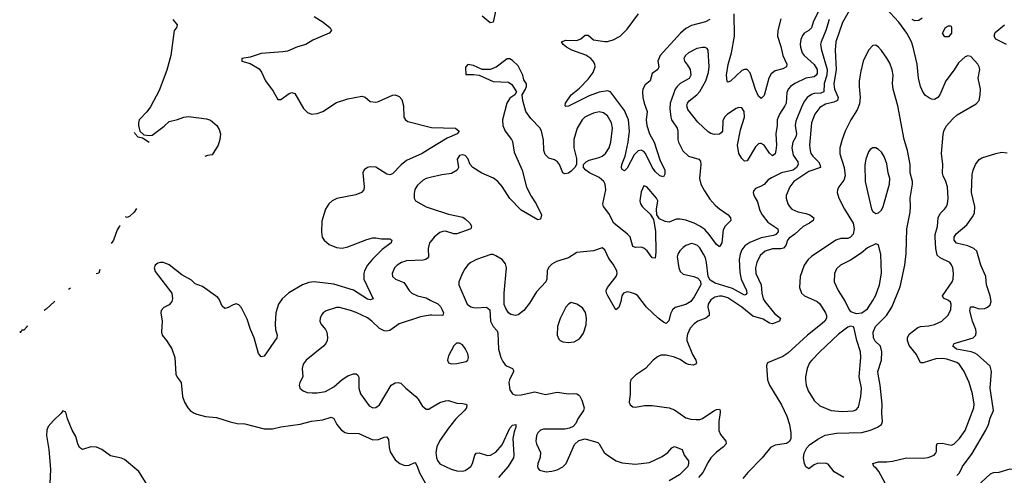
# Model space of a CAD drawing. Header units: inches. Extents: x 2143765 to 2212928, y 878963 to 1017374.
# Tile 230 of 256: x 2147061 to 2154110, y 1001906 to 1005167. Entities that reach past the tile are written whole.
import ezdxf

# ---------------------------------------------------------------- set-up
doc = ezdxf.new("R2010")
doc.units = ezdxf.units.IN
doc.header["$MEASUREMENT"] = 0
doc.layers.add('C1040', color=7, linetype='Continuous')
doc.layers.add('C1050', color=7, linetype='Continuous')

msp = doc.modelspace()

# ---------------------------------------------------------------- linework, layer by layer
at = {"layer": 'C1040', "color": 5}
for points, elevation in [([(2148157.9, 1005170), (2148188.9, 1005130), (2148184, 1005110), (2148167.9, 1005090), (2148143, 1004910), (2148114.4, 1004805.6), (2148058.3, 1004661.7), (2147997.1, 1004542.9), (2147971.9, 1004508.1), (2147917.1, 1004450), (2147910.2, 1004430), (2147910.2, 1004410), (2147920.7, 1004370), (2147950, 1004342.4), (2147990, 1004337.5), (2148010, 1004340.1), (2148095.1, 1004404.9), (2148130, 1004438.2), (2148190, 1004452.8), (2148235.1, 1004470), (2148270, 1004473.5), (2148398, 1004458), (2148427.7, 1004447.7), (2148471.2, 1004411.2), (2148490, 1004380.3), (2148498.3, 1004350), (2148493.5, 1004310), (2148481.2, 1004270), (2148439.1, 1004200.9), (2148404.9, 1004195.1), (2148387.3, 1004188.3)], 280), ([(2149170.2, 1005190.2), (2149234.4, 1005150), (2149283, 1005110), (2149292.7, 1005090), (2149276.3, 1005070), (2149160, 1005020), (2149110, 1004989.8), (2149050, 1004973.8), (2148977.2, 1004942.8), (2148943.6, 1004936.4), (2148790, 1004925.2), (2148710, 1004899.7), (2148651.3, 1004890), (2148651, 1004870), (2148710, 1004854.9), (2148774.8, 1004814.8), (2148792, 1004792), (2148821.5, 1004730), (2148876.4, 1004656.4), (2148910, 1004596.4), (2148930, 1004596), (2148990, 1004639.1), (2149010, 1004645.3), (2149030, 1004638), (2149092.3, 1004532.3), (2149122.3, 1004502.3), (2149150.2, 1004490.3), (2149190, 1004496.2), (2149230, 1004510.2), (2149330, 1004575), (2149410, 1004601.3), (2149510, 1004619.5), (2149533.1, 1004613.1), (2149570, 1004582), (2149610, 1004577.6), (2149630, 1004582.6), (2149730, 1004627), (2149750, 1004628.5), (2149777.5, 1004617.5), (2149795.9, 1004595.9), (2149807.6, 1004550), (2149812.2, 1004470), (2149823, 1004450), (2149839, 1004439), (2150000, 1004398.4)], 320), ([(2147987.9, 1004289.3), (2147939.9, 1004319.9), (2147910, 1004327.3), (2147887.1, 1004350), (2147883.9, 1004361)], 280), ([(2150000, 1004245), (2149942.4, 1004210), (2149830, 1004159), (2149792, 1004128), (2149730, 1004064.4), (2149710, 1004057.4), (2149690, 1004061.3), (2149610, 1004112.4), (2149570, 1004114.7), (2149550, 1004109.6), (2149526.8, 1004093.2), (2149518.4, 1004070), (2149528.2, 1003970), (2149523.8, 1003950), (2149507.7, 1003930), (2149466.9, 1003913.1), (2149332.1, 1003887.9), (2149298, 1003870), (2149274.4, 1003850), (2149249.2, 1003810.8), (2149230.2, 1003750), (2149225.1, 1003725.1), (2149221.7, 1003650), (2149227.4, 1003610), (2149241.1, 1003590), (2149277.3, 1003557.3), (2149330, 1003536.2), (2149370, 1003532.3), (2149410, 1003542.2), (2149546.6, 1003593.4), (2149590, 1003604.9), (2149610, 1003606.3), (2149650, 1003598.4), (2149710, 1003599.1), (2149726, 1003590), (2149720.7, 1003570), (2149657, 1003523), (2149585.9, 1003454.1), (2149550.6, 1003409.4), (2149530.1, 1003369.9), (2149524.4, 1003350), (2149523.7, 1003310), (2149591.8, 1003168.2), (2149570, 1003161.1), (2149550, 1003166.2), (2149450.8, 1003230.8), (2149310, 1003274.8), (2149169, 1003291), (2149130, 1003286.9), (2149085.3, 1003270), (2148988, 1003212), (2148941.1, 1003170), (2148912.9, 1003130), (2148893.8, 1003070), (2148889, 1002991), (2148892.6, 1002950), (2148903.1, 1002910), (2148901.3, 1002890), (2148810, 1002759.3), (2148790, 1002753.2), (2148770, 1002779), (2148739.3, 1002890), (2148713.7, 1002950), (2148690, 1003022.7), (2148650, 1003105.2), (2148630, 1003126.6), (2148610, 1003132.3), (2148590, 1003126.6), (2148553.9, 1003106.1), (2148530, 1003100.5), (2148510, 1003116), (2148490, 1003166.6), (2148478.4, 1003178.4), (2148370, 1003257.6), (2148316.9, 1003276.9), (2148290, 1003303.7), (2148221.7, 1003341.7), (2148130, 1003412), (2148090, 1003429), (2148070, 1003429), (2148050, 1003424), (2148031.3, 1003410), (2148024, 1003390), (2148030, 1003364.7), (2148150.6, 1003210), (2148155.5, 1003170), (2148150, 1003149), (2148130, 1003125.2), (2148093.2, 1003106.8), (2148074, 1003086), (2148070.7, 1003070), (2148081.6, 1003010), (2148075.5, 1002930), (2148080.5, 1002910), (2148112.7, 1002870), (2148150, 1002810.8), (2148172.4, 1002750), (2148179.1, 1002630), (2148187.7, 1002607.7), (2148216, 1002570), (2148226.8, 1002470), (2148240.5, 1002430), (2148263.8, 1002390), (2148281.6, 1002370), (2148310, 1002350.3), (2148330, 1002343.1), (2148390, 1002327.6), (2148470, 1002319.5), (2148567.6, 1002287.6), (2148617.4, 1002277.4), (2148673.2, 1002273.2), (2148810, 1002239.7), (2148870, 1002237.8), (2148930, 1002252.4), (2149069, 1002271), (2149150, 1002293.6), (2149230, 1002301.8), (2149290, 1002320.9), (2149310, 1002312.7), (2149331.6, 1002270), (2149350, 1002244.9), (2149363.7, 1002230), (2149390, 1002212.8), (2149410, 1002208.3), (2149490, 1002205.8), (2149590, 1002160.7), (2149630, 1002161.6), (2149670, 1002178.5), (2149690, 1002181.3), (2149701.8, 1002161.8), (2149705.2, 1002105.2), (2149713.2, 1002073.2), (2149750, 1002015.8), (2149781.6, 1001990), (2149810, 1001977.8), (2149830, 1001975.3), (2149850, 1001979.6), (2149890, 1001998.4), (2149894.5, 1001994.5), (2149910, 1001964), (2149923.1, 1001923.1), (2149976.1, 1001830)], 320), ([(2150000, 1004037.1), (2149990, 1004034.7), (2149970, 1004029.7), (2149950, 1004018), (2149910, 1003982), (2149890, 1003952.7), (2149884.4, 1003924.4), (2149885.5, 1003890), (2149894.8, 1003870), (2149970, 1003828.4), (2150000, 1003818.5)], 340), ([(2147897.5, 1003816), (2147879.3, 1003790), (2147850, 1003761.8), (2147830, 1003751.6)], 280), ([(2147830, 1003751.6), (2147817.9, 1003755.4)], 280), ([(2147776.9, 1003693.1), (2147776.3, 1003690), (2147758, 1003662), (2147732.1, 1003590), (2147716, 1003566)], 280), ([(2150000, 1003575.8), (2149995.2, 1003570), (2149985.2, 1003530), (2149986.7, 1003470), (2149979.8, 1003460.2), (2149968.6, 1003451.4), (2149950, 1003446.3), (2149830, 1003440.3), (2149793.4, 1003430), (2149764.4, 1003410), (2149744.9, 1003390), (2149726.4, 1003350), (2149730.6, 1003330), (2149750.3, 1003310.3), (2149810, 1003285.3), (2149824.2, 1003270), (2149848.4, 1003228.4), (2149869.3, 1003209.3), (2149910, 1003191.4), (2149970, 1003175.5), (2150000, 1003160.7)], 340), ([(2147633.9, 1003379.3), (2147626.7, 1003353.3), (2147609.3, 1003349.2)], 280), ([(2147424.4, 1003245.1), (2147410, 1003236.7)], 280), ([(2147313.5, 1003153), (2147311.1, 1003150), (2147250, 1003094.7), (2147236.6, 1003086.2)], 280), ([(2150000, 1003051.1), (2149930, 1003039.4), (2149777, 1002990), (2149710, 1002942), (2149690, 1002937.9), (2149670, 1002939.5), (2149636.5, 1002956.5), (2149582.5, 1003010), (2149550, 1003034.3), (2149470, 1003072.4), (2149430, 1003086.2), (2149350, 1003106), (2149330, 1003106.9), (2149256.2, 1003083.8), (2149234, 1003070), (2149223.9, 1003056.1), (2149213, 1003030), (2149210.5, 1003010), (2149218, 1002990), (2149250, 1002950.5), (2149258.9, 1002930), (2149265.3, 1002890), (2149262, 1002870), (2149252.6, 1002850), (2149235.2, 1002830), (2149112.2, 1002730), (2149090, 1002701.2), (2149082.4, 1002670), (2149087.7, 1002610), (2149066, 1002570), (2149062, 1002550), (2149066, 1002530), (2149091, 1002510), (2149119, 1002499), (2149155.8, 1002495.8), (2149190, 1002496.5), (2149250, 1002506.5), (2149310, 1002539.6), (2149369.2, 1002590.8), (2149410, 1002617.6), (2149450, 1002632.9), (2149470, 1002631.8), (2149482, 1002622), (2149488.7, 1002608.7), (2149488.5, 1002530), (2149501.6, 1002490), (2149563.6, 1002403.6), (2149588.9, 1002388.9), (2149610, 1002391.8), (2149637.4, 1002410), (2149719.5, 1002550), (2149750, 1002566.7), (2149770, 1002570.4), (2149790, 1002565.5), (2149824.4, 1002530), (2149896, 1002470), (2149914.3, 1002450), (2149942.2, 1002402.2), (2149970, 1002380.4), (2149990, 1002380.3), (2150000, 1002386.2)], 340), ([(2147112.6, 1002978.5), (2147114, 1002970), (2147090, 1002944.7), (2147076.3, 1002943.7), (2147070, 1002929.7), (2147060.7, 1002929.6)], 280), ([(2147061.3, 1002930.2), (2147069.3, 1002930.7), (2147068.5, 1002937.6)], 280), ([(2147965.7, 1001850), (2147913.6, 1001933.6), (2147810, 1002018.6), (2147790, 1002027.4), (2147710, 1002045.2), (2147647.8, 1002090), (2147610, 1002107), (2147570, 1002108.5), (2147510, 1002091.6), (2147490, 1002104.7), (2147478, 1002130), (2147462.8, 1002182.8), (2147435.4, 1002230), (2147402.9, 1002310), (2147390, 1002358), (2147370, 1002368), (2147358, 1002350), (2147302, 1002298), (2147265.3, 1002254.7), (2147255.5, 1002230), (2147252.7, 1002190), (2147270.3, 1002090.3), (2147281.3, 1001950), (2147274.9, 1001790)], 320)]:
    msp.add_lwpolyline(points, dxfattribs=dict(at, elevation=elevation))
at = {"layer": 'C1050', "color": 5}
for points, elevation in [([(2152812.2, 1005290), (2152741.5, 1005150), (2152729.4, 1005110), (2152710.5, 1005089.5), (2152676.5, 1005070), (2152665, 1005055), (2152653.2, 1005026.8), (2152648.2, 1004991.8), (2152650.1, 1004970), (2152663.7, 1004930), (2152676.8, 1004910), (2152750, 1004847.4), (2152770.5, 1004810), (2152770, 1004782.4), (2152764.3, 1004770), (2152750, 1004758.5), (2152690, 1004748.6), (2152610.3, 1004710), (2152580.2, 1004690), (2152562.8, 1004670), (2152553.3, 1004646.7), (2152547.4, 1004570), (2152539.4, 1004550), (2152500.2, 1004490), (2152485, 1004450), (2152485, 1004410), (2152474.4, 1004350), (2152478.8, 1004270), (2152475.3, 1004230), (2152470, 1004207), (2152450, 1004193.7), (2152430, 1004211.1), (2152390, 1004269.8), (2152370, 1004281.8), (2152359.1, 1004280.9), (2152350, 1004279.7), (2152330, 1004258), (2152270, 1004156.9), (2152250, 1004155.4), (2152230, 1004173), (2152209.8, 1004210), (2152200.3, 1004270), (2152221.2, 1004378.8), (2152250.7, 1004470), (2152248.2, 1004510), (2152230, 1004536.3), (2152210, 1004539.7), (2152190, 1004532.8), (2152128.5, 1004490), (2152107.2, 1004470), (2152096.1, 1004443.9), (2152091.6, 1004370), (2152083.4, 1004356.6), (2152070, 1004347.2), (2152035.2, 1004344.8), (2152010, 1004351.7), (2151990, 1004364.5), (2151914.9, 1004434.9), (2151843.7, 1004523.7), (2151836.4, 1004550), (2151841.1, 1004570), (2151854.3, 1004585.7), (2151908.3, 1004630), (2151930, 1004653.7), (2151972.7, 1004730), (2151991.6, 1004790), (2151997.4, 1004830), (2151989.6, 1004949.6), (2151982, 1004962), (2151969.5, 1004969.5), (2151949.6, 1004969.6), (2151910, 1004960.4), (2151848.5, 1004930), (2151827, 1004910), (2151817, 1004890), (2151821.1, 1004870), (2151842.7, 1004842.7), (2151860.7, 1004810), (2151865.4, 1004770), (2151853.9, 1004746.1), (2151788.5, 1004710), (2151767.2, 1004690), (2151754.6, 1004670), (2151717, 1004570), (2151714.9, 1004530), (2151722, 1004470), (2151727, 1004450), (2151767.2, 1004390), (2151772.3, 1004370), (2151772.6, 1004310), (2151777.3, 1004290), (2151807.9, 1004227.9), (2151850, 1004190.3), (2151922.8, 1004170), (2151934.8, 1004154.8), (2151937.3, 1004130), (2151927.5, 1004030), (2151938.4, 1003990), (2151962.6, 1003942.6), (2152002.4, 1003882.4), (2152040.5, 1003840.5), (2152070, 1003812.6), (2152132.7, 1003770), (2152150.6, 1003750), (2152153, 1003730), (2152111.8, 1003688.2), (2152097, 1003663), (2152088.9, 1003571.1), (2152074.4, 1003545.6), (2152070, 1003542), (2152050, 1003558), (2151998.3, 1003630), (2151965.2, 1003665.2), (2151930, 1003689.9), (2151890.2, 1003710.2), (2151830, 1003731.7), (2151790, 1003740.5), (2151760.5, 1003739.5), (2151710, 1003718.5), (2151683.2, 1003723.2), (2151641.8, 1003741.8), (2151621.6, 1003770), (2151621, 1003810), (2151629.8, 1003870), (2151620.9, 1003890), (2151550, 1003971.2), (2151530, 1003977), (2151510, 1003934), (2151499.7, 1003870), (2151504.9, 1003850), (2151518.3, 1003830), (2151574.8, 1003774.8), (2151598, 1003738), (2151612.5, 1003652.5), (2151615.8, 1003504.2), (2151610, 1003461.2), (2151590, 1003461.6), (2151552.2, 1003512.2), (2151530, 1003532), (2151510, 1003538.2), (2151470, 1003537.4), (2151450, 1003544.5), (2151432, 1003612), (2151413.3, 1003633.3), (2151314, 1003710), (2151278.9, 1003778.9), (2151240.2, 1003830), (2151236.5, 1003850), (2151256.7, 1003950), (2151253.7, 1003990), (2151243.8, 1004010), (2151210, 1004037.4), (2151139.8, 1004070), (2151113.3, 1004090), (2151098.3, 1004110), (2151096.3, 1004130), (2151115.6, 1004150), (2151138.7, 1004161.3), (2151210, 1004180.2), (2151231.3, 1004190), (2151255.4, 1004210), (2151280.4, 1004250), (2151293.8, 1004290), (2151305.3, 1004390), (2151297.8, 1004430), (2151270, 1004478.9), (2151241.2, 1004501.2), (2151210, 1004507.9), (2151170, 1004498.4), (2151130, 1004482.5), (2151107.7, 1004470), (2151087.2, 1004450), (2151052.8, 1004390), (2151028.1, 1004310), (2151029.4, 1004250), (2151047.4, 1004172.6), (2151047, 1004130), (2151036.4, 1004110), (2151010, 1004083.5), (2150990, 1004068.4), (2150964.6, 1004064.6), (2150950, 1004072), (2150925.3, 1004130), (2150910.5, 1004150.5), (2150890, 1004163.1), (2150850, 1004176.4), (2150822.4, 1004202.4), (2150812.8, 1004230), (2150810, 1004308), (2150796.9, 1004370), (2150786.3, 1004390), (2150719.9, 1004459.9), (2150683.5, 1004510), (2150662, 1004590), (2150659, 1004630), (2150682, 1004670), (2150688.7, 1004690), (2150688.4, 1004708.4), (2150670, 1004738), (2150662.7, 1004770), (2150630, 1004836), (2150590, 1004875.1), (2150570, 1004886.6), (2150550, 1004886.6), (2150471.9, 1004828.1), (2150428.5, 1004811.5), (2150371.8, 1004811.8), (2150310, 1004839), (2150270, 1004846), (2150252.7, 1004827.3), (2150254, 1004774), (2150310, 1004776), (2150350, 1004771.3), (2150450, 1004724), (2150559.8, 1004719.8), (2150583.5, 1004703.5), (2150618, 1004650), (2150604.7, 1004630), (2150570, 1004605.2), (2150548.4, 1004570), (2150516.5, 1004450), (2150520.3, 1004410), (2150535.8, 1004370), (2150583.1, 1004310), (2150590, 1004294.8), (2150599.9, 1004219.9), (2150657.7, 1004090), (2150689.3, 1003969.3), (2150723.4, 1003903.4), (2150759.5, 1003850), (2150797.6, 1003770), (2150790, 1003739), (2150770, 1003734.5), (2150650, 1003805.1), (2150570, 1003888), (2150514.4, 1003974.4), (2150485, 1004010), (2150452.8, 1004032.8), (2150369.9, 1004069.9), (2150304.7, 1004110), (2150286.6, 1004130), (2150270, 1004173.6), (2150250, 1004195.1), (2150230, 1004199.7), (2150210, 1004194.3), (2150194, 1004170), (2150203.1, 1004110), (2150193.7, 1004090), (2150153.4, 1004066.6), (2150083.2, 1004056.8), (2150000, 1004037.1)], 340), ([(2153030, 1005285.7), (2152952.6, 1005147.4), (2152904.5, 1005010), (2152898.5, 1004950), (2152905.9, 1004810), (2152889, 1004709), (2152894.3, 1004670), (2152921.3, 1004610), (2152915.7, 1004590), (2152890, 1004577.7), (2152830, 1004562.3), (2152790, 1004538.4), (2152753.3, 1004490), (2152730.1, 1004430), (2152716, 1004270), (2152719.6, 1004230), (2152725.7, 1004210), (2152740.1, 1004190), (2152779.4, 1004150), (2152790, 1004133.5), (2152793.6, 1004110), (2152710, 1004081.3), (2152602.2, 1004010), (2152574.2, 1003970), (2152549.1, 1003910), (2152549.1, 1003890), (2152560.9, 1003850), (2152571.8, 1003830), (2152590.2, 1003810.2), (2152632.9, 1003792.9), (2152690, 1003780.9), (2152718.3, 1003770), (2152746.7, 1003750), (2152742.6, 1003730), (2152715.5, 1003710), (2152670, 1003687), (2152610, 1003632.4), (2152570, 1003602.8), (2152559.1, 1003590), (2152545.4, 1003550), (2152530, 1003532.3), (2152510, 1003526.8), (2152450, 1003527.5), (2152397.6, 1003510), (2152361.7, 1003478.3), (2152337.6, 1003430), (2152329.5, 1003390), (2152332.1, 1003350), (2152368.5, 1003270), (2152374.4, 1003210), (2152384.8, 1003170), (2152394.6, 1003150), (2152465.2, 1003065.2), (2152507.4, 1003030), (2152500.3, 1003010), (2152450, 1002989.9), (2152430, 1002994.7), (2152383.3, 1003023.3), (2152310, 1003044.8), (2152230, 1003109.5), (2152130, 1003176.9), (2152090, 1003188.7), (2152070, 1003189.2), (2152038.2, 1003181.8), (2152010, 1003163.1), (2151989.4, 1003130), (2151987.3, 1003110), (2151997, 1003070), (2151996, 1003050), (2151972.8, 1003030), (2151917, 1003010), (2151888.9, 1002990), (2151861.4, 1002958.6), (2151843, 1002917), (2151836.3, 1002890), (2151837.4, 1002870), (2151877.8, 1002770), (2151900.9, 1002730), (2151905.5, 1002710), (2151899.1, 1002700.9), (2151885.4, 1002694.6), (2151850, 1002698.1), (2151830, 1002706.8), (2151790, 1002735.4), (2151750, 1002752.6), (2151690, 1002767), (2151650, 1002765.1), (2151626.6, 1002753.4), (2151597.1, 1002730), (2151542, 1002670), (2151470, 1002622.7), (2151437.3, 1002590), (2151430.4, 1002569.6), (2151430.4, 1002490), (2151424.4, 1002430), (2151430.7, 1002410), (2151450, 1002395.5), (2151470, 1002392.7), (2151534.9, 1002405.1), (2151590, 1002406.7), (2151710, 1002389.1), (2151750, 1002374.3), (2151830, 1002317.4), (2151867, 1002307), (2151904.2, 1002304.2), (2151930, 1002305.8), (2151950, 1002313.4), (2152030, 1002367.8), (2152050, 1002377.5), (2152070, 1002378.7), (2152075.5, 1002370), (2152075.5, 1002355.5), (2152066.1, 1002290), (2152067.4, 1002227.4), (2152079.1, 1002199.1), (2152117.6, 1002150), (2152119.6, 1002130), (2152100.9, 1002110), (2152050, 1002072), (2152009.7, 1002030.3), (2151990, 1002000.8), (2151952.9, 1001927.1), (2151920.7, 1001890)], 380), ([(2150470, 1005238), (2150450, 1005149.4), (2150430, 1005144.5), (2150372.5, 1005192.5)], 320), ([(2152002, 1005170), (2151970, 1005151), (2151870, 1005126.9), (2151830, 1005103.4), (2151792.7, 1005070), (2151646.4, 1004910), (2151630.1, 1004870), (2151637.5, 1004830), (2151630.3, 1004810), (2151590, 1004782), (2151574, 1004730), (2151539.3, 1004700.7), (2151522.4, 1004670), (2151518.9, 1004650), (2151521.3, 1004610), (2151530.8, 1004570), (2151553.1, 1004510), (2151545.8, 1004450), (2151551.6, 1004410), (2151570, 1004350.3), (2151602.7, 1004290), (2151644.4, 1004164.4), (2151679.7, 1004090), (2151679.4, 1004060.6), (2151670, 1004042), (2151643.7, 1004050), (2151610, 1004081.1), (2151590, 1004111.1), (2151542.1, 1004210), (2151530, 1004224.5), (2151510, 1004233.3), (2151490, 1004228.4), (2151460.7, 1004199.3), (2151410, 1004104.2), (2151390, 1004085.2), (2151374.8, 1004094.8), (2151369.8, 1004109.7), (2151372.4, 1004130), (2151396.8, 1004190), (2151416.7, 1004290), (2151426.4, 1004370), (2151419.1, 1004450), (2151390, 1004517), (2151290, 1004650.7), (2151270, 1004659.1), (2151210, 1004649.3), (2151138.4, 1004621.6), (2150990, 1004548.2), (2150970, 1004546), (2150967, 1004550), (2150968.3, 1004570), (2151009.8, 1004630), (2151070, 1004678), (2151130, 1004742.4), (2151167, 1004790), (2151181.2, 1004830), (2151178.2, 1004850), (2151167.8, 1004870), (2151148.8, 1004890), (2151113.1, 1004913.1), (2151013.3, 1004950), (2150975.4, 1004970), (2150951.6, 1004990), (2150940.9, 1005010), (2150970, 1005020.3), (2151050, 1005018.5), (2151078.9, 1005030), (2151110, 1005057), (2151130, 1005057.6), (2151170, 1005023.9), (2151250, 1005011.1), (2151270, 1005011.2), (2151310, 1005022.2), (2151358.9, 1005050), (2151410, 1005100.3), (2151490.8, 1005210)], 320), ([(2152510, 1005174.3), (2152487.8, 1005090), (2152486.1, 1005050), (2152510, 1004976.3), (2152525.2, 1004910), (2152553.8, 1004850), (2152550.3, 1004830), (2152523.6, 1004816.4), (2152470, 1004801.3), (2152440.9, 1004779.1), (2152423.7, 1004750), (2152390, 1004624.5), (2152370, 1004602.9), (2152350, 1004620.9), (2152330, 1004667.3), (2152290, 1004787), (2152270, 1004811.2), (2152250, 1004812.1), (2152230, 1004804.2), (2152150, 1004728.2), (2152130, 1004720.9), (2152125.1, 1004725.1), (2152122.3, 1004770), (2152133, 1004847), (2152155.9, 1004930), (2152177.8, 1005050), (2152175.8, 1005210)], 320), ([(2153257.2, 1001850), (2153212.1, 1001932.1), (2153195, 1001955), (2153176.3, 1001970), (2153169.5, 1001990), (2153210, 1002002.3), (2153270, 1002001.5), (2153310, 1002006), (2153410, 1002030.1), (2153530, 1002028.7), (2153565.9, 1002034.1), (2153607, 1002050), (2153617.7, 1002062.3), (2153624.1, 1002075.9), (2153624.2, 1002115.8), (2153630, 1002132.9), (2153664.8, 1002135.2), (2153730, 1002122.3), (2153750, 1002128.1), (2153790, 1002170.3), (2153830, 1002227.4), (2153893.1, 1002390), (2153895.7, 1002415.7), (2153883.1, 1002490), (2153859.2, 1002570), (2153822.8, 1002650), (2153790, 1002699.8), (2153770, 1002712.4), (2153698, 1002738), (2153670, 1002743), (2153620.1, 1002739.9), (2153530, 1002712), (2153510, 1002710.8), (2153482.6, 1002770), (2153430, 1002835.1), (2153416.5, 1002870), (2153416.3, 1002890), (2153430, 1002916.6), (2153490, 1002963), (2153510, 1002970.1), (2153570, 1002975.8), (2153610, 1002984.8), (2153662.4, 1003010), (2153706, 1003050), (2153726.4, 1003090), (2153729.9, 1003130), (2153724.3, 1003144.3), (2153710, 1003158.3), (2153674.7, 1003174.7), (2153668.5, 1003190), (2153737, 1003290), (2153744.7, 1003310), (2153746.9, 1003350), (2153741.7, 1003390), (2153733.1, 1003413.1), (2153720.3, 1003430), (2153650, 1003463.8), (2153630, 1003481.6), (2153619.1, 1003530), (2153614.2, 1003610), (2153615, 1003630), (2153632.4, 1003687.6), (2153635.9, 1003750), (2153650, 1003780.2), (2153681.8, 1003810), (2153695.7, 1003830), (2153703.9, 1003850), (2153709.2, 1003890), (2153703, 1003970), (2153691.4, 1004010), (2153671.4, 1004050), (2153668.7, 1004068.7), (2153669.9, 1004130), (2153660.2, 1004210), (2153673.3, 1004346.7), (2153677.4, 1004370), (2153694, 1004406), (2153741.4, 1004458.6), (2153773.9, 1004486.1), (2153910, 1004565.5), (2153929.5, 1004590), (2153938, 1004630), (2153938.7, 1004670), (2153923.1, 1004750), (2153934.7, 1004810), (2153931.3, 1004830), (2153921.6, 1004850), (2153870, 1004903.6), (2153850, 1004909.6), (2153830, 1004902.4), (2153781.3, 1004858.7), (2153752, 1004808), (2153692.8, 1004730), (2153649.4, 1004630.6), (2153634.6, 1004610), (2153610, 1004597.2), (2153590, 1004599.3), (2153566.9, 1004610), (2153545.8, 1004625.8), (2153530, 1004646), (2153509.2, 1004690), (2153496.8, 1004750), (2153486.9, 1004850), (2153458, 1004970), (2153444.9, 1005010), (2153412.5, 1005070), (2153355, 1005150), (2153263.2, 1005250)], 380), ([(2152855.2, 1005170), (2152832.7, 1005090), (2152797.9, 1005010), (2152794, 1004990), (2152800.4, 1004950), (2152841.7, 1004810), (2152838.7, 1004770), (2152820.2, 1004710), (2152817.7, 1004650), (2152797.5, 1004642.5), (2152750, 1004639.1), (2152730, 1004633.1), (2152699.3, 1004610), (2152678.3, 1004581.7), (2152657.7, 1004542.3), (2152618.3, 1004441.7), (2152614.1, 1004410), (2152623.6, 1004350), (2152618.7, 1004330), (2152595.5, 1004290), (2152588.9, 1004250), (2152598.8, 1004198.8), (2152631, 1004150), (2152633.5, 1004130), (2152622.5, 1004110), (2152599.4, 1004090), (2152516, 1004070), (2152443.8, 1004036.2), (2152419.8, 1004020.2), (2152390, 1003987.9), (2152370, 1003974.6), (2152330, 1003958.3), (2152316.2, 1003943.8), (2152312.2, 1003930), (2152317, 1003910), (2152343.3, 1003863.2), (2152361.1, 1003801.1), (2152376.9, 1003770), (2152417.5, 1003717.5), (2152489.2, 1003670), (2152490.2, 1003650), (2152474, 1003630), (2152457.8, 1003622.2), (2152370, 1003605.3), (2152288.2, 1003571.8), (2152252.1, 1003547.9), (2152230, 1003518.9), (2152219.5, 1003490), (2152212.9, 1003450), (2152217.2, 1003357.2), (2152226.4, 1003310), (2152263.8, 1003230), (2152266, 1003210), (2152260, 1003200), (2152250, 1003195.1), (2152163.8, 1003243.8), (2152041.2, 1003281.2), (2152003.4, 1003303.4), (2151989.8, 1003329.7), (2151977.8, 1003430), (2151970, 1003461.6), (2151957, 1003490), (2151930, 1003534.7), (2151913.7, 1003550), (2151890, 1003561.5), (2151870, 1003564.7), (2151830, 1003551.1), (2151810, 1003535.8), (2151787, 1003513), (2151773.1, 1003490), (2151769.2, 1003470), (2151779.2, 1003390), (2151790, 1003363.7), (2151810, 1003346.7), (2151888.2, 1003328.2), (2151916, 1003316), (2151934.9, 1003294.9), (2151937.3, 1003270), (2151890, 1003184.2), (2151865.5, 1003150), (2151830.6, 1003129.4), (2151753.5, 1003106.5), (2151733.8, 1003090), (2151719.2, 1003060.8), (2151709.1, 1003010.9), (2151690, 1002993), (2151670, 1003001.8), (2151631, 1003030), (2151548.9, 1003108.9), (2151486, 1003190), (2151470, 1003201.7), (2151434.6, 1003214.6), (2151410, 1003220.3), (2151382.7, 1003210), (2151371.3, 1003190), (2151364.5, 1003150), (2151350, 1003106.6), (2151330, 1003089.4), (2151270.7, 1003190), (2151261, 1003210), (2151259.4, 1003230), (2151269.4, 1003250.6), (2151332.4, 1003330), (2151338.4, 1003350), (2151336.1, 1003370), (2151310, 1003418.4), (2151278.9, 1003458.9), (2151250, 1003519), (2151230, 1003534), (2151170, 1003512.7), (2151050, 1003500.5), (2150990, 1003463.5), (2150903.6, 1003436.4), (2150870, 1003417.7), (2150850, 1003395.6), (2150838.5, 1003370), (2150836.1, 1003310), (2150828.9, 1003290), (2150761.3, 1003218.7), (2150710, 1003137.6), (2150670, 1003085.1), (2150630, 1003055.6), (2150610, 1003049.6), (2150576.9, 1003056.9), (2150559.3, 1003070), (2150540.5, 1003100.5), (2150529.6, 1003129.6), (2150529.6, 1003210), (2150547, 1003390), (2150539.1, 1003419.1), (2150514, 1003450), (2150470, 1003478), (2150450, 1003486), (2150434, 1003486), (2150331, 1003450), (2150290.7, 1003430), (2150270, 1003412.3), (2150243.8, 1003376.2), (2150223.7, 1003336.3), (2150206, 1003290), (2150206, 1003270), (2150264.4, 1003130), (2150290, 1003112.1), (2150310, 1003107.2), (2150330, 1003104.8), (2150402, 1003110), (2150427.3, 1003090), (2150430.7, 1003010), (2150450, 1002971.3), (2150478.9, 1002938.9), (2150483.9, 1002923.9), (2150489.2, 1002810), (2150506.2, 1002750), (2150520, 1002720), (2150537, 1002697), (2150550, 1002686.5), (2150590.1, 1002670.1), (2150596, 1002656), (2150597.3, 1002650), (2150566.5, 1002590), (2150562.2, 1002570), (2150570, 1002518.8), (2150588.9, 1002488.9), (2150610, 1002480.4), (2150650, 1002481.1), (2150750, 1002502.6), (2150824.8, 1002484.8), (2150910, 1002500.7), (2150990, 1002488.9), (2151030, 1002492), (2151050, 1002488.5), (2151060.8, 1002480.8), (2151071.3, 1002471.3), (2151084.6, 1002444.6), (2151101.5, 1002390), (2151098.3, 1002370), (2151057.4, 1002310), (2151042.3, 1002277.7), (2151023.7, 1002256.3), (2150997.4, 1002242.6), (2150964.4, 1002235.6), (2150810, 1002236.2), (2150790, 1002228.3), (2150770.3, 1002210), (2150760.9, 1002190), (2150756.9, 1002150), (2150760.9, 1002130), (2150788.4, 1002070), (2150787, 1002033), (2150770.5, 1001990), (2150768.4, 1001970), (2150773.4, 1001953.4), (2150783.4, 1001943.4), (2150830, 1001930.6), (2150870, 1001934.9), (2150910, 1001944.4), (2150950, 1001966.7), (2150973, 1001990), (2151033.1, 1002126.9), (2151065.1, 1002154.9), (2151110, 1002168), (2151199.5, 1002139.5), (2151210, 1002130.8), (2151246.4, 1002070), (2151269.2, 1002049.2), (2151330.6, 1002010), (2151375.3, 1001995.3), (2151470, 1001986.3), (2151570, 1001998), (2151659.6, 1002040.4), (2151700.3, 1002070), (2151730, 1002103.7), (2151750, 1002111.6), (2151803, 1002090), (2151819.3, 1002050), (2151850.4, 1002010), (2151850.3, 1001990), (2151843.6, 1001970), (2151783.8, 1001910), (2151710, 1001866.9)], 360), ([(2153522.6, 1005177.4), (2153498.1, 1005161.9), (2153470, 1005159.4), (2153450, 1005169.9)], 360), ([(2154125.7, 1004990), (2154050, 1005027.8), (2154038, 1005050), (2154045, 1005075), (2154111.9, 1005130)], 360), ([(2152962, 1001890), (2152891.2, 1001931.2), (2152850, 1001985.7), (2152830, 1001993.8), (2152769.7, 1001990.3), (2152750, 1001981.6), (2152710, 1001952.8), (2152690, 1001966.2), (2152679.3, 1001990), (2152672.4, 1002030), (2152676.8, 1002063.2), (2152697.6, 1002102.4), (2152716.7, 1002123.3), (2152774.7, 1002165.3), (2152826.8, 1002193.2), (2152910, 1002207.3), (2153090, 1002211.4), (2153152.1, 1002227.9), (2153201.6, 1002250), (2153232.1, 1002270), (2153238.9, 1002290), (2153234.2, 1002350), (2153235.6, 1002415.6), (2153222.3, 1002550), (2153206, 1002630), (2153205.9, 1002650), (2153230.8, 1002729.2), (2153233, 1002790), (2153223.4, 1002830), (2153185.8, 1002865.8), (2153172.7, 1002890), (2153171.5, 1002930), (2153188.2, 1002971.8), (2153267.2, 1003050), (2153304.1, 1003110), (2153364.1, 1003255.9), (2153399.1, 1003410), (2153407.2, 1003492.8), (2153411.3, 1003670), (2153435.5, 1003790), (2153438.8, 1003830), (2153436.1, 1003890), (2153454, 1003990), (2153453.1, 1004010), (2153436.9, 1004070), (2153437.2, 1004130), (2153416.9, 1004230), (2153392.2, 1004310), (2153348.4, 1004550), (2153314.6, 1004670), (2153310.4, 1004710), (2153313.8, 1004770), (2153307.8, 1004807.8), (2153290, 1004855.8), (2153270, 1004890.9), (2153230, 1004948), (2153210, 1004971.6), (2153190, 1004985.6), (2153170, 1004981.6), (2153137.4, 1004950), (2153099.3, 1004870), (2153082, 1004798), (2153071.6, 1004730), (2153070.1, 1004690), (2153077.9, 1004610), (2153073.9, 1004566.1), (2153057.1, 1004522.9), (2153011, 1004450), (2152971, 1004370), (2152948.7, 1004310), (2152933, 1004250), (2152932.7, 1004207.3), (2152962.7, 1004110), (2152971.6, 1004050), (2152961.6, 1004018.4), (2152925.2, 1003970), (2152915.6, 1003950), (2152913, 1003930), (2152925.4, 1003890), (2152966.3, 1003810), (2153027.4, 1003710), (2153034.2, 1003670), (2153027, 1003633), (2153010.1, 1003609.9), (2152990, 1003600.7), (2152940.1, 1003599.9), (2152904.6, 1003590), (2152730, 1003471.5), (2152706.8, 1003450), (2152678.3, 1003410), (2152648.4, 1003330), (2152644.7, 1003250), (2152658.5, 1003210), (2152679.5, 1003190), (2152770, 1003150.1), (2152790, 1003133.7), (2152830.8, 1003070), (2152837.8, 1003050), (2152836.2, 1003030), (2152824.8, 1003010), (2152807, 1002993), (2152700.2, 1002910), (2152559.8, 1002780.2), (2152523.5, 1002756.5), (2152414.8, 1002710), (2152408.2, 1002691.8), (2152415.2, 1002590), (2152430.2, 1002550), (2152515.2, 1002410), (2152553.4, 1002330), (2152572.4, 1002270), (2152582, 1002210), (2152582.6, 1002170), (2152572.4, 1002147.6), (2152550, 1002133), (2152470, 1002122), (2152436, 1002104), (2152377.8, 1002030), (2152273.7, 1001926.3), (2152238.2, 1001881.8)], 420), ([(2150000, 1004398.4), (2150010, 1004395.9), (2150182, 1004390), (2150206.8, 1004370), (2150194, 1004350), (2150121.3, 1004318.7), (2150000, 1004245)], 320), ([(2153770, 1001904.9), (2153790, 1001923), (2153810.9, 1001970), (2153879.1, 1002060.9), (2153977.8, 1002230), (2153997, 1002270), (2154010, 1002315.5), (2154032.6, 1002370), (2154009.1, 1002529.1), (2154017.5, 1002650), (2154010, 1002686.6), (2153916.2, 1002770), (2153899.8, 1002779.8), (2153873.2, 1002790), (2153768.9, 1002808.9), (2153742.9, 1002830), (2153752.3, 1002850), (2153887.8, 1002890), (2153905.3, 1002910), (2153909.7, 1002930), (2153906.9, 1002950), (2153881.6, 1003010), (2153862.5, 1003082.5), (2153869.1, 1003110.9), (2153890, 1003113), (2153930, 1003097.5), (2153970, 1003100.7), (2153990, 1003108.9), (2154010, 1003126.4), (2154017.3, 1003150), (2154010, 1003189.5), (2153981.7, 1003270), (2153977.7, 1003330), (2153941.7, 1003410), (2153914.2, 1003510), (2153893.3, 1003530), (2153850, 1003549.3), (2153768.4, 1003568.4), (2153752.4, 1003590), (2153752.4, 1003610), (2153765.8, 1003634.2), (2153841.4, 1003698.6), (2153883.7, 1003756.3), (2153897.5, 1003782.5), (2153898.2, 1003830), (2153876.5, 1003930), (2153880.4, 1004059.6), (2153886.3, 1004090), (2153903.5, 1004130), (2153930, 1004165.5), (2153950, 1004178), (2154050, 1004210.6), (2154090, 1004219.1), (2154130, 1004215.5)], 360), ([(2150000, 1003818.5), (2150130, 1003775.6), (2150233, 1003753), (2150250, 1003742.6), (2150284.2, 1003710), (2150295.8, 1003690), (2150290.4, 1003670), (2150190, 1003634.2), (2150170, 1003634.2), (2150110, 1003653), (2150090, 1003652.2), (2150070, 1003644.4), (2150028.1, 1003610), (2150000, 1003575.8)], 340), ([(2150000, 1003160.7), (2150054.1, 1003134.1), (2150073.4, 1003113.4), (2150085.8, 1003090), (2150094, 1003070), (2150090.6, 1003050), (2150010, 1003052.8), (2150000, 1003051.1)], 340), ([(2150000, 1002386.2), (2150070, 1002426.9), (2150110, 1002438.6), (2150130, 1002440.8), (2150190, 1002421.2), (2150230, 1002420.7), (2150255.3, 1002415.3), (2150263, 1002410), (2150259.6, 1002390), (2150244.9, 1002370), (2150183.9, 1002310), (2150130, 1002243.1), (2150070, 1002156), (2150048.3, 1002110), (2150039.8, 1002070), (2150043.8, 1002030), (2150051.7, 1002011.7), (2150070, 1001989), (2150150, 1001950.3), (2150190, 1001938), (2150230, 1001936.5), (2150250, 1001941.1), (2150290, 1001968.5), (2150303.5, 1001990), (2150319.7, 1002050), (2150330, 1002063.8), (2150350, 1002067.2), (2150410, 1002047.7), (2150431.8, 1002050), (2150470, 1002072.1), (2150515.7, 1002124.3), (2150570, 1002243.7), (2150590, 1002263.7), (2150613, 1002270), (2150613.8, 1002250), (2150602, 1002218), (2150592.5, 1002170), (2150599.3, 1002050), (2150595.5, 1002030), (2150558.5, 1001970), (2150489.3, 1001890)], 340), ([(2154293.6, 1001893.6), (2154190, 1001943.7), (2154150, 1001949.4), (2154070, 1001925.1), (2154030, 1001923.6), (2154010, 1001915.1), (2153918.4, 1001830)], 360)]:
    msp.add_lwpolyline(points, dxfattribs=dict(at, elevation=elevation))
for points, elevation in [([(2153684.7, 1005044.7), (2153668, 1005070), (2153688.9, 1005111.1), (2153710, 1005124.7), (2153723.6, 1005123.6), (2153730, 1005122), (2153732.1, 1005112.1), (2153732.1, 1005072.1), (2153710, 1005045.2)], 360), ([(2153190, 1004249.2), (2153170, 1004249.2), (2153150, 1004237.2), (2153138, 1004222), (2153118.7, 1004170), (2153111.9, 1004128.1), (2153115.3, 1004010), (2153159.1, 1003810), (2153170, 1003794.8), (2153190, 1003781), (2153210, 1003786), (2153230, 1003804.7), (2153242.7, 1003830), (2153288, 1003990), (2153289.7, 1004029.7), (2153278, 1004070), (2153270, 1004135.3), (2153250, 1004189.2), (2153230, 1004219.3), (2153210, 1004239.3)], 440), ([(2153190, 1003564), (2153130, 1003534), (2153084.6, 1003495.4), (2153010, 1003446.9), (2152938, 1003410), (2152910, 1003384.5), (2152893.4, 1003350), (2152891.8, 1003290), (2152920.3, 1003230), (2152972, 1003150), (2152999.3, 1003090), (2153010, 1003078), (2153050, 1003064.9), (2153090, 1003068.2), (2153130, 1003098.4), (2153170, 1003157.1), (2153190, 1003196.3), (2153215.8, 1003270), (2153230, 1003354), (2153226.7, 1003486.7), (2153210, 1003555.3)], 440), ([(2151010, 1003142), (2150990, 1003132), (2150970.5, 1003110), (2150930, 1003029.2), (2150910.4, 1002970), (2150908.5, 1002910), (2150920.9, 1002880.9), (2150930.3, 1002870.3), (2150950, 1002862.4), (2150990, 1002857), (2151030, 1002862), (2151070, 1002883), (2151097.2, 1002922.8), (2151116.1, 1002983.9), (2151119.3, 1003030), (2151111.4, 1003071.4), (2151090, 1003105.1), (2151050, 1003131.6)], 380), ([(2153010, 1002974.5), (2152990, 1002967.3), (2152923.2, 1002916.8), (2152788.9, 1002790), (2152731.8, 1002730), (2152716.5, 1002710), (2152699.5, 1002670), (2152687, 1002610), (2152687, 1002590), (2152692, 1002550), (2152706, 1002510), (2152750, 1002441.6), (2152790, 1002402.4), (2152870, 1002369), (2152950, 1002361.5), (2153030, 1002367.2), (2153050, 1002374.9), (2153066, 1002394), (2153084.2, 1002470), (2153087.7, 1002530), (2153072.2, 1002610), (2153084.2, 1002750), (2153079.8, 1002790), (2153053.3, 1002870), (2153035.8, 1002955.8), (2153029.5, 1002969.5)], 440), ([(2150210, 1002852.3), (2150188.4, 1002851.6), (2150168.1, 1002831.9), (2150130, 1002762), (2150123, 1002730), (2150131.3, 1002710), (2150150, 1002703.8), (2150190, 1002706), (2150258.4, 1002721.6), (2150269.4, 1002730.6), (2150275.1, 1002750), (2150270, 1002775.3), (2150250, 1002813.2), (2150230, 1002839.3)], 360)]:
    msp.add_lwpolyline(points, close=True, dxfattribs=dict(at, elevation=elevation))

doc.saveas('drawing.dxf')
